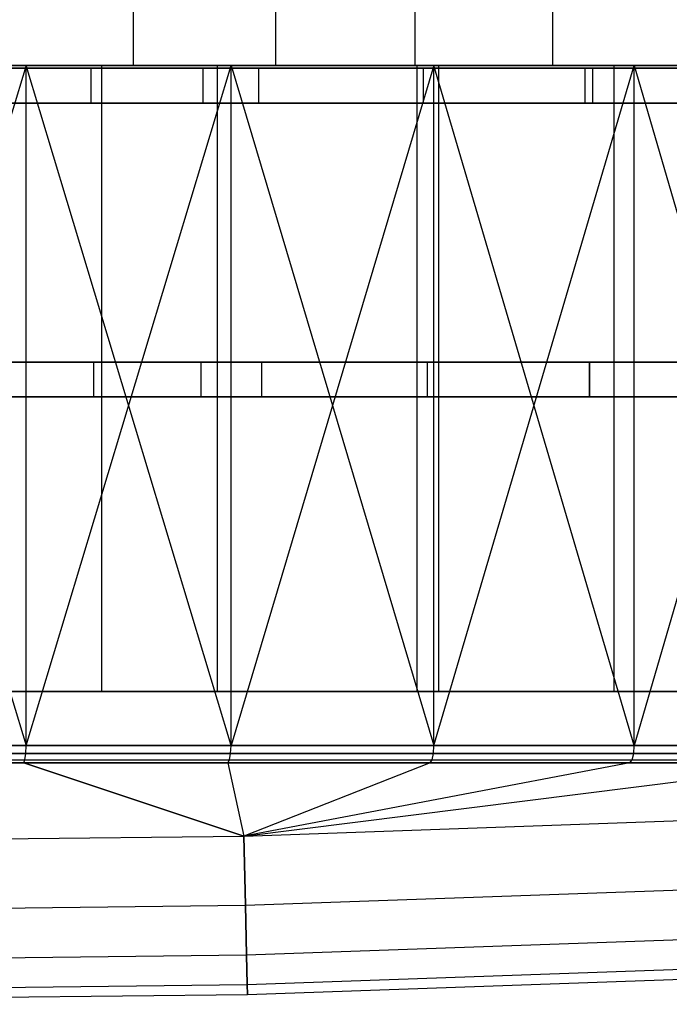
# Model space of a CAD drawing. Extents: x 0.05 to 9.49, y 0.03 to 2.7.
# Tile 13 of 26: x 5.47 to 6.2, y 0.03 to 1.14. Entities that reach past the tile are written whole.
import ezdxf

# ---------------------------------------------------------------- set-up
doc = ezdxf.new("R2010")
doc.units = 0
doc.header["$MEASUREMENT"] = 0
doc.layers.get('0').update_dxf_attribs({"color": 13, "linetype": 'CONTINUOUS'})

# ---------------------------------------------------------------- blocks, each defined once
blk = doc.blocks.new('LAMPA_KINKIET_CHINSKI_STL')
at = {"color": 0}
for p, q in [((5.5974, 1.0898, 8.0146), (5.5974, 2.6646, 8.0146)), ((5.5974, 1.0898, 8.0146), (5.5974, 2.6646, 8.0146)), ((5.758, 2.6646, 1.5739), (5.758, 1.0898, 1.5739)), ((5.758, 2.6646, 1.5739), (5.758, 1.0898, 1.5739)), ((5.9162, 1.0898, 7.9163), (5.9162, 2.6646, 7.9163)), ((5.9162, 1.0898, 7.9163), (5.9162, 2.6646, 7.9163)), ((6.0715, 2.6646, 1.688), (6.0715, 1.0898, 1.688)), ((6.0715, 2.6646, 1.688), (6.0715, 1.0898, 1.688)), ((5.0071, 1.0898, 0.0531), (5.4758, 1.0898, 0.1)), ((5.0071, 1.0898, 0.0531), (5.4758, 1.0898, 0.1)), ((5.5616, 1.0898, 8.1045), (5.1693, 1.0898, 8.1737)), ((5.1693, 1.0898, 1.3696), (5.5616, 1.0898, 1.4388)), ((5.5616, 1.0898, 8.1045), (5.1693, 1.0898, 8.1737)), ((5.1693, 1.0898, 1.3696), (5.5616, 1.0898, 1.4388)), ((5.6922, 1.0898, 9.3252), (5.2342, 1.0898, 9.3942)), ((5.6922, 1.0898, 9.3252), (5.2342, 1.0898, 9.3942)), ((5.4758, 1.0898, 0.1), (5.2421, 0.3199, 0.0707)), ((5.4758, 1.0898, 0.1), (5.2421, 0.3199, 0.0707)), ((5.2421, 1.0898, 9.4726), (5.4758, 0.3199, 9.4433)), ((5.7078, 1.0898, 9.4024), (5.2421, 1.0898, 9.4726)), ((5.2421, 1.0898, 9.4726), (5.4758, 0.3199, 9.4433)), ((5.7078, 1.0898, 9.4024), (5.2421, 1.0898, 9.4726)), ((5.2704, 1.0898, 8.0807), (5.5974, 1.0898, 8.0146)), ((5.2704, 1.0898, 8.0807), (5.5974, 1.0898, 8.0146)), ((5.758, 1.0898, 1.5739), (5.4347, 1.0898, 1.4915)), ((5.758, 1.0898, 1.5739), (5.4347, 1.0898, 1.4915)), ((5.4641, 1.0898, 0.1779), (5.918, 1.0898, 0.2696)), ((5.4641, 1.0898, 0.1779), (5.918, 1.0898, 0.2696)), ((5.7078, 0.3199, 0.1409), (5.4758, 1.0898, 0.1)), ((5.4758, 1.0898, 0.1), (5.9374, 1.0898, 0.1933)), ((5.7078, 0.3199, 0.1409), (5.4758, 1.0898, 0.1)), ((5.4758, 0.3199, 0.1), (5.4758, 1.0898, 0.1)), ((5.4758, 0.3199, 0.1), (5.4758, 1.0898, 0.1)), ((5.4758, 0.3199, 9.4433), (5.7078, 1.0898, 9.4024)), ((5.4758, 0.3199, 9.4433), (5.7078, 1.0898, 9.4024)), ((5.4758, 1.0898, 0.1), (5.9374, 1.0898, 0.1933)), ((5.5616, 0.3811, 8.1045), (5.5616, 1.0898, 8.1045)), ((5.9431, 1.0898, 7.9903), (5.5616, 1.0898, 8.1045)), ((5.5616, 0.3811, 8.1045), (5.5616, 1.0898, 8.1045)), ((5.5616, 0.3811, 1.4388), (5.5616, 1.0898, 1.4388)), ((5.5616, 1.0898, 1.4388), (5.9431, 1.0898, 1.553)), ((5.5616, 0.3811, 1.4388), (5.5616, 1.0898, 1.4388)), ((5.9431, 1.0898, 7.9903), (5.5616, 1.0898, 8.1045)), ((5.5616, 1.0898, 1.4388), (5.9431, 1.0898, 1.553)), ((5.5974, 1.0898, 8.0146), (5.9162, 1.0898, 7.9163)), ((5.5974, 1.0898, 8.0146), (5.9162, 1.0898, 7.9163)), ((6.141, 1.0898, 9.2109), (5.6922, 1.0898, 9.3252)), ((5.6922, 1.0898, 9.3252), (5.6922, 0.3811, 9.3252)), ((5.6922, 1.0898, 9.3252), (5.6922, 0.3811, 9.3252)), ((6.141, 1.0898, 9.2109), (5.6922, 1.0898, 9.3252)), ((5.9374, 1.0898, 0.1933), (5.7078, 0.3199, 0.1409)), ((5.9374, 1.0898, 0.1933), (5.7078, 0.3199, 0.1409)), ((5.7078, 1.0898, 9.4024), (5.9374, 0.3199, 9.35)), ((6.1642, 1.0898, 9.2862), (5.7078, 1.0898, 9.4024)), ((5.7078, 0.3199, 9.4024), (5.7078, 1.0898, 9.4024)), ((5.7078, 0.3199, 9.4024), (5.7078, 1.0898, 9.4024)), ((5.7078, 1.0898, 9.4024), (5.9374, 0.3199, 9.35)), ((6.1642, 1.0898, 9.2862), (5.7078, 1.0898, 9.4024)), ((6.0715, 1.0898, 1.688), (5.758, 1.0898, 1.5739)), ((6.0715, 1.0898, 1.688), (5.758, 1.0898, 1.5739)), ((5.9162, 1.0898, 7.9163), (6.2236, 1.0898, 7.7867)), ((5.9162, 1.0898, 7.9163), (6.2236, 1.0898, 7.7867)), ((5.918, 1.0898, 0.2696), (6.3606, 1.0898, 0.4062)), ((5.918, 1.0898, 0.2696), (6.3606, 1.0898, 0.4062)), ((5.918, 1.0898, 0.2696), (5.918, 0.3811, 0.2696)), ((5.918, 1.0898, 0.2696), (5.918, 0.3811, 0.2696)), ((6.1642, 0.3199, 0.2571), (5.9374, 1.0898, 0.1933)), ((5.9374, 1.0898, 0.1933), (6.3875, 1.0898, 0.3322)), ((6.1642, 0.3199, 0.2571), (5.9374, 1.0898, 0.1933)), ((5.9374, 0.3199, 0.1933), (5.9374, 1.0898, 0.1933)), ((5.9374, 0.3199, 0.1933), (5.9374, 1.0898, 0.1933)), ((5.9374, 0.3199, 9.35), (6.1642, 1.0898, 9.2862)), ((5.9374, 0.3199, 9.35), (6.1642, 1.0898, 9.2862)), ((5.9374, 1.0898, 0.1933), (6.3875, 1.0898, 0.3322)), ((5.9431, 0.3811, 7.9903), (5.9431, 1.0898, 7.9903)), ((6.3089, 1.0898, 7.8325), (5.9431, 1.0898, 7.9903)), ((5.9431, 0.3811, 7.9903), (5.9431, 1.0898, 7.9903)), ((5.9431, 0.3811, 1.553), (5.9431, 1.0898, 1.553)), ((5.9431, 1.0898, 1.553), (6.3089, 1.0898, 1.7108)), ((5.9431, 0.3811, 1.553), (5.9431, 1.0898, 1.553)), ((6.3089, 1.0898, 7.8325), (5.9431, 1.0898, 7.9903)), ((5.9431, 1.0898, 1.553), (6.3089, 1.0898, 1.7108)), ((6.3721, 1.0898, 1.8327), (6.0715, 1.0898, 1.688)), ((6.3721, 1.0898, 1.8327), (6.0715, 1.0898, 1.688)), ((6.5762, 1.0898, 9.0525), (6.141, 1.0898, 9.2109)), ((6.141, 1.0898, 9.2109), (6.141, 0.3811, 9.2109)), ((6.141, 1.0898, 9.2109), (6.141, 0.3811, 9.2109)), ((6.5762, 1.0898, 9.0525), (6.141, 1.0898, 9.2109)), ((6.3875, 1.0898, 0.3322), (6.1642, 0.3199, 0.2571)), ((6.3875, 1.0898, 0.3322), (6.1642, 0.3199, 0.2571)), ((6.1642, 1.0898, 9.2862), (6.3875, 0.3199, 9.2111)), ((6.6068, 1.0898, 9.1251), (6.1642, 1.0898, 9.2862)), ((6.1642, 0.3199, 9.2862), (6.1642, 1.0898, 9.2862)), ((6.1642, 0.3199, 9.2862), (6.1642, 1.0898, 9.2862)), ((6.1642, 1.0898, 9.2862), (6.3875, 0.3199, 9.2111)), ((6.6068, 1.0898, 9.1251), (6.1642, 1.0898, 9.2862)), ((5.1646, 0.7541, 1.3469), (5.5524, 0.7541, 1.414)), ((5.1646, 0.7541, 1.3469), (5.5524, 0.7541, 1.414)), ((5.6735, 0.7541, 0.2378), (5.2248, 0.7541, 0.1712)), ((5.2248, 0.7541, 9.3721), (5.6735, 0.7541, 9.3055)), ((5.6735, 0.7541, 0.2378), (5.2248, 0.7541, 0.1712)), ((5.2248, 0.7541, 9.3721), (5.6735, 0.7541, 9.3055)), ((5.7428, 0.7541, 8.0792), (5.3595, 0.7541, 8.1684)), ((5.7428, 0.7541, 8.0792), (5.3595, 0.7541, 8.1684)), ((5.5524, 0.7541, 1.414), (5.9301, 0.7541, 1.5249)), ((5.5524, 0.7147, 1.414), (5.5524, 0.7541, 1.414)), ((5.5524, 0.7147, 1.414), (5.5524, 0.7541, 1.414)), ((5.5524, 0.7541, 1.414), (5.9301, 0.7541, 1.5249)), ((6.1136, 0.7541, 0.348), (5.6735, 0.7541, 0.2378)), ((5.6735, 0.7541, 9.3055), (6.1136, 0.7541, 9.1953)), ((5.6735, 0.7541, 0.2378), (5.6735, 0.7147, 0.2378)), ((6.1136, 0.7541, 0.348), (5.6735, 0.7541, 0.2378)), ((5.6735, 0.7541, 0.2378), (5.6735, 0.7147, 0.2378)), ((5.6735, 0.7541, 9.3055), (6.1136, 0.7541, 9.1953)), ((5.6735, 0.7541, 9.3055), (5.6735, 0.7147, 9.3055)), ((5.6735, 0.7541, 9.3055), (5.6735, 0.7147, 9.3055)), ((6.1136, 0.7541, 7.947), (5.7428, 0.7541, 8.0792)), ((5.7428, 0.7147, 8.0792), (5.7428, 0.7541, 8.0792)), ((6.1136, 0.7541, 7.947), (5.7428, 0.7541, 8.0792)), ((5.7428, 0.7147, 8.0792), (5.7428, 0.7541, 8.0792)), ((5.9301, 0.7541, 1.5249), (6.2926, 0.7541, 1.6781)), ((5.9301, 0.7147, 1.5249), (5.9301, 0.7541, 1.5249)), ((5.9301, 0.7147, 1.5249), (5.9301, 0.7541, 1.5249)), ((5.9301, 0.7541, 1.5249), (6.2926, 0.7541, 1.6781)), ((6.5407, 0.7541, 0.5008), (6.1136, 0.7541, 0.348)), ((6.1136, 0.7541, 9.1953), (6.5407, 0.7541, 9.0425)), ((6.4668, 0.7541, 7.7733), (6.1136, 0.7541, 7.947)), ((6.1136, 0.7541, 0.348), (6.1136, 0.7147, 0.348)), ((6.5407, 0.7541, 0.5008), (6.1136, 0.7541, 0.348)), ((6.1136, 0.7541, 0.348), (6.1136, 0.7147, 0.348)), ((6.1136, 0.7541, 9.1953), (6.5407, 0.7541, 9.0425)), ((6.1136, 0.7541, 9.1953), (6.1136, 0.7147, 9.1953)), ((6.1136, 0.7541, 9.1953), (6.1136, 0.7147, 9.1953)), ((6.1136, 0.7147, 7.947), (6.1136, 0.7541, 7.947)), ((6.4668, 0.7541, 7.7733), (6.1136, 0.7541, 7.947)), ((6.1136, 0.7147, 7.947), (6.1136, 0.7541, 7.947)), ((5.5524, 0.7147, 1.414), (5.1646, 0.7147, 1.3469)), ((5.5524, 0.7147, 1.414), (5.1646, 0.7147, 1.3469)), ((5.2248, 0.7147, 0.1712), (5.6735, 0.7147, 0.2378)), ((5.6735, 0.7147, 9.3055), (5.2248, 0.7147, 9.3721)), ((5.2248, 0.7147, 0.1712), (5.6735, 0.7147, 0.2378)), ((5.6735, 0.7147, 9.3055), (5.2248, 0.7147, 9.3721)), ((5.3595, 0.7147, 8.1684), (5.7428, 0.7147, 8.0792)), ((5.3595, 0.7147, 8.1684), (5.7428, 0.7147, 8.0792)), ((5.9301, 0.7147, 1.5249), (5.5524, 0.7147, 1.414)), ((5.9301, 0.7147, 1.5249), (5.5524, 0.7147, 1.414)), ((5.6735, 0.7147, 0.2378), (6.1136, 0.7147, 0.348)), ((6.1136, 0.7147, 9.1953), (5.6735, 0.7147, 9.3055)), ((5.6735, 0.7147, 0.2378), (6.1136, 0.7147, 0.348)), ((6.1136, 0.7147, 9.1953), (5.6735, 0.7147, 9.3055)), ((5.7428, 0.7147, 8.0792), (6.1136, 0.7147, 7.947)), ((5.7428, 0.7147, 8.0792), (6.1136, 0.7147, 7.947)), ((6.2926, 0.7147, 1.6781), (5.9301, 0.7147, 1.5249)), ((6.2926, 0.7147, 1.6781), (5.9301, 0.7147, 1.5249)), ((6.1136, 0.7147, 0.348), (6.5407, 0.7147, 0.5008)), ((6.5407, 0.7147, 9.0425), (6.1136, 0.7147, 9.1953)), ((6.1136, 0.7147, 7.947), (6.4668, 0.7147, 7.7733)), ((6.1136, 0.7147, 0.348), (6.5407, 0.7147, 0.5008)), ((6.5407, 0.7147, 9.0425), (6.1136, 0.7147, 9.1953)), ((6.1136, 0.7147, 7.947), (6.4668, 0.7147, 7.7733)), ((5.5616, 0.3811, 8.1045), (5.1693, 0.3811, 8.1737)), ((5.1693, 0.3811, 1.3696), (5.5616, 0.3811, 1.4388)), ((5.5616, 0.3811, 8.1045), (5.1693, 0.3811, 8.1737)), ((5.1693, 0.3811, 1.3696), (5.5616, 0.3811, 1.4388)), ((5.6922, 0.3811, 9.3252), (5.2342, 0.3811, 9.3942)), ((5.6922, 0.3811, 9.3252), (5.2342, 0.3811, 9.3942)), ((5.4641, 0.3811, 0.1779), (5.918, 0.3811, 0.2696)), ((5.4641, 0.3811, 0.1779), (5.918, 0.3811, 0.2696)), ((5.9431, 0.3811, 7.9903), (5.5616, 0.3811, 8.1045)), ((5.5616, 0.3811, 1.4388), (5.9431, 0.3811, 1.553)), ((5.9431, 0.3811, 7.9903), (5.5616, 0.3811, 8.1045)), ((5.5616, 0.3811, 1.4388), (5.9431, 0.3811, 1.553)), ((6.141, 0.3811, 9.2109), (5.6922, 0.3811, 9.3252)), ((6.141, 0.3811, 9.2109), (5.6922, 0.3811, 9.3252)), ((5.918, 0.3811, 0.2696), (6.3606, 0.3811, 0.4062)), ((5.918, 0.3811, 0.2696), (6.3606, 0.3811, 0.4062)), ((6.3089, 0.3811, 7.8325), (5.9431, 0.3811, 7.9903)), ((5.9431, 0.3811, 1.553), (6.3089, 0.3811, 1.7108)), ((6.3089, 0.3811, 7.8325), (5.9431, 0.3811, 7.9903)), ((5.9431, 0.3811, 1.553), (6.3089, 0.3811, 1.7108)), ((6.5762, 0.3811, 9.0525), (6.141, 0.3811, 9.2109)), ((6.5762, 0.3811, 9.0525), (6.141, 0.3811, 9.2109)), ((5.4758, 0.3199, 0.1), (5.2421, 0.3199, 0.0707)), ((5.2421, 0.3199, 9.4726), (5.4758, 0.3199, 9.4433)), ((5.2421, 0.3199, 9.4726), (5.4758, 0.3199, 9.4433)), ((5.4758, 0.3199, 0.1), (5.2421, 0.3199, 0.0707)), ((5.4755, 0.3107, 9.4411), (5.4758, 0.3199, 9.4433)), ((5.4755, 0.3107, 9.4411), (5.4758, 0.3199, 9.4433)), ((5.4755, 0.3107, 0.1023), (5.4758, 0.3199, 0.1)), ((5.4755, 0.3107, 0.1023), (5.4758, 0.3199, 0.1)), ((5.7078, 0.3199, 0.1409), (5.4758, 0.3199, 0.1)), ((5.4758, 0.3199, 9.4433), (5.7078, 0.3199, 9.4024)), ((5.4758, 0.3199, 9.4433), (5.7078, 0.3199, 9.4024)), ((5.7078, 0.3199, 0.1409), (5.4758, 0.3199, 0.1)), ((5.7073, 0.3107, 9.4002), (5.7078, 0.3199, 9.4024)), ((5.7073, 0.3107, 9.4002), (5.7078, 0.3199, 9.4024)), ((5.7073, 0.3107, 0.1431), (5.7078, 0.3199, 0.1409)), ((5.7073, 0.3107, 0.1431), (5.7078, 0.3199, 0.1409)), ((5.9374, 0.3199, 0.1933), (5.7078, 0.3199, 0.1409)), ((5.7078, 0.3199, 9.4024), (5.9374, 0.3199, 9.35)), ((5.7078, 0.3199, 9.4024), (5.9374, 0.3199, 9.35)), ((5.9374, 0.3199, 0.1933), (5.7078, 0.3199, 0.1409)), ((5.9369, 0.3107, 9.3478), (5.9374, 0.3199, 9.35)), ((5.9369, 0.3107, 9.3478), (5.9374, 0.3199, 9.35)), ((5.9369, 0.3107, 0.1955), (5.9374, 0.3199, 0.1933)), ((5.9369, 0.3107, 0.1955), (5.9374, 0.3199, 0.1933)), ((6.1642, 0.3199, 0.2571), (5.9374, 0.3199, 0.1933)), ((5.9374, 0.3199, 9.35), (6.1642, 0.3199, 9.2862)), ((5.9374, 0.3199, 9.35), (6.1642, 0.3199, 9.2862)), ((6.1642, 0.3199, 0.2571), (5.9374, 0.3199, 0.1933)), ((6.1635, 0.3107, 9.284), (6.1642, 0.3199, 9.2862)), ((6.1635, 0.3107, 9.284), (6.1642, 0.3199, 9.2862)), ((6.1635, 0.3107, 0.2593), (6.1642, 0.3199, 0.2571)), ((6.1635, 0.3107, 0.2593), (6.1642, 0.3199, 0.2571)), ((6.3875, 0.3199, 0.3322), (6.1642, 0.3199, 0.2571)), ((6.1642, 0.3199, 9.2862), (6.3875, 0.3199, 9.2111)), ((6.1642, 0.3199, 9.2862), (6.3875, 0.3199, 9.2111)), ((6.3875, 0.3199, 0.3322), (6.1642, 0.3199, 0.2571)), ((5.2412, 0.3036, 0.0792), (5.4745, 0.3036, 0.1085)), ((5.2412, 0.3036, 9.4641), (5.4745, 0.3036, 9.4348)), ((5.2412, 0.3036, 0.0792), (5.4745, 0.3036, 0.1085)), ((5.2412, 0.3036, 9.4641), (5.4745, 0.3036, 9.4348)), ((5.2418, 0.3107, 9.4703), (5.4755, 0.3107, 9.4411)), ((5.4755, 0.3107, 0.1023), (5.2418, 0.3107, 0.073)), ((5.2418, 0.3107, 9.4703), (5.4755, 0.3107, 9.4411)), ((5.4755, 0.3107, 0.1023), (5.2418, 0.3107, 0.073)), ((5.4732, 0.3003, 0.1172), (5.4745, 0.3036, 0.1085)), ((5.4732, 0.3003, 0.1172), (5.4745, 0.3036, 0.1085)), ((5.4732, 0.3003, 9.4261), (5.4745, 0.3036, 9.4348)), ((5.4732, 0.3003, 9.4261), (5.4745, 0.3036, 9.4348)), ((5.4745, 0.3036, 9.4348), (5.4755, 0.3107, 9.4411)), ((5.4745, 0.3036, 9.4348), (5.4755, 0.3107, 9.4411)), ((5.4745, 0.3036, 0.1085), (5.4755, 0.3107, 0.1023)), ((5.4745, 0.3036, 0.1085), (5.4755, 0.3107, 0.1023)), ((5.4745, 0.3036, 0.1085), (5.7061, 0.3036, 0.1493)), ((5.4745, 0.3036, 9.4348), (5.7061, 0.3036, 9.394)), ((5.4745, 0.3036, 0.1085), (5.7061, 0.3036, 0.1493)), ((5.4745, 0.3036, 9.4348), (5.7061, 0.3036, 9.394)), ((5.4755, 0.3107, 9.4411), (5.7073, 0.3107, 9.4002)), ((5.7073, 0.3107, 0.1431), (5.4755, 0.3107, 0.1023)), ((5.4755, 0.3107, 9.4411), (5.7073, 0.3107, 9.4002)), ((5.7073, 0.3107, 0.1431), (5.4755, 0.3107, 0.1023)), ((5.7043, 0.3003, 0.158), (5.7061, 0.3036, 0.1493)), ((5.7043, 0.3003, 0.158), (5.7061, 0.3036, 0.1493)), ((5.7043, 0.3003, 9.3853), (5.7061, 0.3036, 9.394)), ((5.7043, 0.3003, 9.3853), (5.7061, 0.3036, 9.394)), ((5.7061, 0.3036, 9.394), (5.7073, 0.3107, 9.4002)), ((5.7061, 0.3036, 9.394), (5.7073, 0.3107, 9.4002)), ((5.7061, 0.3036, 0.1493), (5.7073, 0.3107, 0.1431)), ((5.7061, 0.3036, 0.1493), (5.7073, 0.3107, 0.1431)), ((5.7061, 0.3036, 0.1493), (5.9353, 0.3036, 0.2016)), ((5.7061, 0.3036, 9.394), (5.9353, 0.3036, 9.3417)), ((5.7061, 0.3036, 0.1493), (5.9353, 0.3036, 0.2016)), ((5.7061, 0.3036, 9.394), (5.9353, 0.3036, 9.3417)), ((5.7073, 0.3107, 9.4002), (5.9369, 0.3107, 9.3478)), ((5.9369, 0.3107, 0.1955), (5.7073, 0.3107, 0.1431)), ((5.7073, 0.3107, 9.4002), (5.9369, 0.3107, 9.3478)), ((5.9369, 0.3107, 0.1955), (5.7073, 0.3107, 0.1431)), ((5.9331, 0.3003, 0.2102), (5.9353, 0.3036, 0.2016)), ((5.9331, 0.3003, 0.2102), (5.9353, 0.3036, 0.2016)), ((5.9331, 0.3003, 9.3331), (5.9353, 0.3036, 9.3417)), ((5.9331, 0.3003, 9.3331), (5.9353, 0.3036, 9.3417)), ((5.9353, 0.3036, 9.3417), (5.9369, 0.3107, 9.3478)), ((5.9353, 0.3036, 9.3417), (5.9369, 0.3107, 9.3478)), ((5.9353, 0.3036, 0.2016), (5.9369, 0.3107, 0.1955)), ((5.9353, 0.3036, 0.2016), (5.9369, 0.3107, 0.1955)), ((5.9353, 0.3036, 0.2016), (6.1617, 0.3036, 0.2653)), ((5.9353, 0.3036, 9.3417), (6.1617, 0.3036, 9.278)), ((5.9353, 0.3036, 0.2016), (6.1617, 0.3036, 0.2653)), ((5.9353, 0.3036, 9.3417), (6.1617, 0.3036, 9.278)), ((5.9369, 0.3107, 9.3478), (6.1635, 0.3107, 9.284)), ((6.1635, 0.3107, 0.2593), (5.9369, 0.3107, 0.1955)), ((5.9369, 0.3107, 9.3478), (6.1635, 0.3107, 9.284)), ((6.1635, 0.3107, 0.2593), (5.9369, 0.3107, 0.1955)), ((6.1591, 0.3003, 0.2738), (6.1617, 0.3036, 0.2653)), ((6.1591, 0.3003, 0.2738), (6.1617, 0.3036, 0.2653)), ((6.1591, 0.3003, 9.2695), (6.1617, 0.3036, 9.278)), ((6.1591, 0.3003, 9.2695), (6.1617, 0.3036, 9.278)), ((6.1617, 0.3036, 9.278), (6.1635, 0.3107, 9.284)), ((6.1617, 0.3036, 9.278), (6.1635, 0.3107, 9.284)), ((6.1617, 0.3036, 0.2653), (6.1635, 0.3107, 0.2593)), ((6.1617, 0.3036, 0.2653), (6.1635, 0.3107, 0.2593)), ((6.1617, 0.3036, 0.2653), (6.3846, 0.3036, 0.3402)), ((6.1617, 0.3036, 9.278), (6.3846, 0.3036, 9.2031)), ((6.1617, 0.3036, 0.2653), (6.3846, 0.3036, 0.3402)), ((6.1617, 0.3036, 9.278), (6.3846, 0.3036, 9.2031)), ((6.1635, 0.3107, 9.284), (6.3867, 0.3107, 9.209)), ((6.3867, 0.3107, 0.3343), (6.1635, 0.3107, 0.2593)), ((6.1635, 0.3107, 9.284), (6.3867, 0.3107, 9.209)), ((6.3867, 0.3107, 0.3343), (6.1635, 0.3107, 0.2593)), ((5.4732, 0.3003, 9.4261), (5.2403, 0.3003, 9.4553)), ((5.2403, 0.3003, 0.088), (5.4732, 0.3003, 0.1172)), ((5.2403, 0.3003, 0.088), (5.4732, 0.3003, 0.1172)), ((5.4732, 0.3003, 9.4261), (5.2403, 0.3003, 9.4553)), ((5.4732, 0.3003, 9.4261), (5.7222, 0.2173, 8.5854)), ((5.4732, 0.3003, 0.1172), (5.7043, 0.3003, 0.158)), ((5.7222, 0.2173, 0.9579), (5.4732, 0.3003, 0.1172)), ((5.7043, 0.3003, 9.3853), (5.4732, 0.3003, 9.4261)), ((5.4732, 0.3003, 9.4261), (5.7222, 0.2173, 8.5854)), ((5.7222, 0.2173, 0.9579), (5.4732, 0.3003, 0.1172)), ((5.4732, 0.3003, 0.1172), (5.7043, 0.3003, 0.158)), ((5.7043, 0.3003, 9.3853), (5.4732, 0.3003, 9.4261)), ((5.9331, 0.3003, 9.3331), (5.7043, 0.3003, 9.3853)), ((5.7043, 0.3003, 9.3853), (5.7222, 0.2173, 8.5854)), ((5.7043, 0.3003, 0.158), (5.7222, 0.2173, 0.9579)), ((5.7043, 0.3003, 0.158), (5.7222, 0.2173, 0.9579)), ((5.7043, 0.3003, 0.158), (5.9331, 0.3003, 0.2102)), ((5.7043, 0.3003, 9.3853), (5.7222, 0.2173, 8.5854)), ((5.7043, 0.3003, 0.158), (5.9331, 0.3003, 0.2102)), ((5.9331, 0.3003, 9.3331), (5.7043, 0.3003, 9.3853)), ((6.1591, 0.3003, 9.2695), (5.7222, 0.2173, 8.5854)), ((5.7222, 0.2173, 8.5854), (6.3815, 0.3003, 9.1948)), ((6.1591, 0.3003, 9.2695), (5.7222, 0.2173, 8.5854)), ((5.9331, 0.3003, 9.3331), (5.7222, 0.2173, 8.5854)), ((5.9331, 0.3003, 9.3331), (5.7222, 0.2173, 8.5854)), ((5.9331, 0.3003, 0.2102), (5.7222, 0.2173, 0.9579)), ((5.9331, 0.3003, 0.2102), (5.7222, 0.2173, 0.9579)), ((6.1591, 0.3003, 0.2738), (5.7222, 0.2173, 0.9579)), ((5.7222, 0.2173, 8.5854), (6.3815, 0.3003, 9.1948)), ((5.7222, 0.2173, 0.9579), (6.3815, 0.3003, 0.3485)), ((5.7222, 0.2173, 0.9579), (6.3815, 0.3003, 0.3485)), ((6.1591, 0.3003, 0.2738), (5.7222, 0.2173, 0.9579)), ((6.1591, 0.3003, 9.2695), (5.9331, 0.3003, 9.3331)), ((5.9331, 0.3003, 0.2102), (6.1591, 0.3003, 0.2738)), ((5.9331, 0.3003, 0.2102), (6.1591, 0.3003, 0.2738)), ((6.1591, 0.3003, 9.2695), (5.9331, 0.3003, 9.3331)), ((6.3815, 0.3003, 9.1948), (6.1591, 0.3003, 9.2695)), ((6.1591, 0.3003, 0.2738), (6.3815, 0.3003, 0.3485)), ((6.1591, 0.3003, 0.2738), (6.3815, 0.3003, 0.3485)), ((6.3815, 0.3003, 9.1948), (6.1591, 0.3003, 9.2695)), ((5.7222, 0.2173, 8.5854), (6.6722, 0.2508, 8.5854)), ((5.7222, 0.2173, 8.5854), (6.6722, 0.2508, 8.5854)), ((5.7222, 0.2173, 0.9579), (6.6722, 0.2508, 0.9579)), ((5.7222, 0.2173, 0.9579), (6.6722, 0.2508, 0.9579)), ((4.7717, 0.2061, 8.5854), (5.7222, 0.2173, 8.5854)), ((4.7717, 0.2061, 8.5854), (5.7222, 0.2173, 8.5854)), ((4.7717, 0.2061, 0.9579), (5.7222, 0.2173, 0.9579)), ((4.7717, 0.2061, 0.9579), (5.7222, 0.2173, 0.9579)), ((5.7222, 0.2173, 8.5854), (5.724, 0.1389, 7.6338)), ((5.724, 0.1389, 1.9095), (5.7222, 0.2173, 0.9579)), ((5.7222, 0.2173, 8.5854), (5.724, 0.1389, 7.6338)), ((5.724, 0.1389, 1.9095), (5.7222, 0.2173, 0.9579)), ((5.724, 0.1389, 7.6338), (6.6759, 0.1725, 7.6338)), ((5.724, 0.1389, 7.6338), (6.6759, 0.1725, 7.6338)), ((5.724, 0.1389, 1.9095), (6.6759, 0.1725, 1.9095)), ((5.724, 0.1389, 1.9095), (6.6759, 0.1725, 1.9095)), ((4.7717, 0.1277, 7.6338), (5.724, 0.1389, 7.6338)), ((4.7717, 0.1277, 7.6338), (5.724, 0.1389, 7.6338)), ((4.7717, 0.1277, 1.9095), (5.724, 0.1389, 1.9095)), ((4.7717, 0.1277, 1.9095), (5.724, 0.1389, 1.9095)), ((5.724, 0.1389, 7.6338), (5.7254, 0.0828, 6.6806)), ((5.7254, 0.0828, 2.8627), (5.724, 0.1389, 1.9095)), ((5.724, 0.1389, 7.6338), (5.7254, 0.0828, 6.6806)), ((5.7254, 0.0828, 2.8627), (5.724, 0.1389, 1.9095)), ((5.7254, 0.0828, 6.6806), (6.6785, 0.1165, 6.6806)), ((5.7254, 0.0828, 6.6806), (6.6785, 0.1165, 6.6806)), ((5.7254, 0.0828, 2.8627), (6.6785, 0.1165, 2.8627)), ((5.7254, 0.0828, 2.8627), (6.6785, 0.1165, 2.8627)), ((4.7717, 0.0716, 6.6806), (5.7254, 0.0828, 6.6806)), ((4.7717, 0.0716, 6.6806), (5.7254, 0.0828, 6.6806)), ((4.7717, 0.0716, 2.8627), (5.7254, 0.0828, 2.8627)), ((4.7717, 0.0716, 2.8627), (5.7254, 0.0828, 2.8627)), ((5.7254, 0.0828, 6.6806), (5.7261, 0.0492, 5.7264)), ((5.7261, 0.0492, 3.8169), (5.7254, 0.0828, 2.8627)), ((5.7254, 0.0828, 6.6806), (5.7261, 0.0492, 5.7264)), ((5.7261, 0.0492, 3.8169), (5.7254, 0.0828, 2.8627)), ((5.7261, 0.0492, 5.7264), (6.6801, 0.0828, 5.7264)), ((5.7261, 0.0492, 5.7264), (6.6801, 0.0828, 5.7264)), ((5.7261, 0.0492, 3.8169), (6.6801, 0.0828, 3.8169)), ((5.7261, 0.0492, 3.8169), (6.6801, 0.0828, 3.8169)), ((5.7264, 0.038, 4.7717), (6.6806, 0.0716, 4.7717)), ((5.7264, 0.038, 4.7717), (6.6806, 0.0716, 4.7717)), ((4.7717, 0.038, 5.7264), (5.7261, 0.0492, 5.7264)), ((4.7717, 0.038, 5.7264), (5.7261, 0.0492, 5.7264)), ((4.7717, 0.038, 3.8169), (5.7261, 0.0492, 3.8169)), ((4.7717, 0.038, 3.8169), (5.7261, 0.0492, 3.8169)), ((5.7261, 0.0492, 5.7264), (5.7264, 0.038, 4.7717)), ((5.7264, 0.038, 4.7717), (5.7261, 0.0492, 3.8169)), ((5.7261, 0.0492, 5.7264), (5.7264, 0.038, 4.7717)), ((5.7264, 0.038, 4.7717), (5.7261, 0.0492, 3.8169)), ((4.7717, 0.0268, 4.7717), (5.7264, 0.038, 4.7717)), ((4.7717, 0.0268, 4.7717), (5.7264, 0.038, 4.7717))]:
    blk.add_line(p, q, dxfattribs=at)
blk = doc.blocks.new('GRUPUJ_1')
at = {"color": 0}
for p, q in [((5.1144, 1.0599, 1.3126), (5.5008, 1.0599, 1.3795)), ((5.1144, 1.0599, 1.3126), (5.5008, 1.0599, 1.3795)), ((5.1772, 1.0599, 9.3368), (5.6271, 1.0599, 9.2701)), ((5.6271, 1.0599, 0.1788), (5.1772, 1.0599, 0.112)), ((5.6271, 1.0599, 0.1788), (5.1772, 1.0599, 0.112)), ((5.1772, 1.0599, 9.3368), (5.6271, 1.0599, 9.2701)), ((5.6905, 1.0599, 8.0195), (5.3085, 1.0599, 8.1083)), ((5.6905, 1.0599, 8.0195), (5.3085, 1.0599, 8.1083)), ((5.5008, 1.0599, 1.3795), (5.877, 1.0599, 1.49)), ((5.5008, 1.0205, 1.3795), (5.5008, 1.0599, 1.3795)), ((5.5008, 1.0599, 1.3795), (5.877, 1.0599, 1.49)), ((5.5008, 1.0205, 1.3795), (5.5008, 1.0599, 1.3795)), ((5.6271, 1.0599, 9.2701), (6.0683, 1.0599, 9.1595)), ((6.0683, 1.0599, 0.2893), (5.6271, 1.0599, 0.1788)), ((6.0683, 1.0599, 0.2893), (5.6271, 1.0599, 0.1788)), ((5.6271, 1.0599, 0.1788), (5.6271, 1.0205, 0.1788)), ((5.6271, 1.0599, 0.1788), (5.6271, 1.0205, 0.1788)), ((5.6271, 1.0599, 9.2701), (5.6271, 1.0205, 9.2701)), ((5.6271, 1.0599, 9.2701), (6.0683, 1.0599, 9.1595)), ((5.6271, 1.0599, 9.2701), (5.6271, 1.0205, 9.2701)), ((5.6905, 1.0205, 8.0195), (5.6905, 1.0599, 8.0195)), ((6.0598, 1.0599, 7.8877), (5.6905, 1.0599, 8.0195)), ((6.0598, 1.0599, 7.8877), (5.6905, 1.0599, 8.0195)), ((5.6905, 1.0205, 8.0195), (5.6905, 1.0599, 8.0195)), ((5.877, 1.0599, 1.49), (6.2382, 1.0599, 1.6426)), ((5.877, 1.0205, 1.49), (5.877, 1.0599, 1.49)), ((5.877, 1.0205, 1.49), (5.877, 1.0599, 1.49)), ((5.877, 1.0599, 1.49), (6.2382, 1.0599, 1.6426)), ((6.0598, 1.0205, 7.8877), (6.0598, 1.0599, 7.8877)), ((6.4116, 1.0599, 7.7147), (6.0598, 1.0599, 7.8877)), ((6.0598, 1.0205, 7.8877), (6.0598, 1.0599, 7.8877)), ((6.4116, 1.0599, 7.7147), (6.0598, 1.0599, 7.8877)), ((6.0683, 1.0599, 9.1595), (6.4966, 1.0599, 9.0063)), ((6.4966, 1.0599, 0.4425), (6.0683, 1.0599, 0.2893)), ((6.0683, 1.0599, 0.2893), (6.0683, 1.0205, 0.2893)), ((6.4966, 1.0599, 0.4425), (6.0683, 1.0599, 0.2893)), ((6.0683, 1.0599, 0.2893), (6.0683, 1.0205, 0.2893)), ((6.0683, 1.0599, 9.1595), (6.0683, 1.0205, 9.1595)), ((6.0683, 1.0599, 9.1595), (6.4966, 1.0599, 9.0063)), ((6.0683, 1.0599, 9.1595), (6.0683, 1.0205, 9.1595)), ((5.5008, 1.0205, 1.3795), (5.1144, 1.0205, 1.3126)), ((5.5008, 1.0205, 1.3795), (5.1144, 1.0205, 1.3126)), ((5.1772, 1.0205, 0.112), (5.6271, 1.0205, 0.1788)), ((5.6271, 1.0205, 9.2701), (5.1772, 1.0205, 9.3368)), ((5.1772, 1.0205, 0.112), (5.6271, 1.0205, 0.1788)), ((5.6271, 1.0205, 9.2701), (5.1772, 1.0205, 9.3368)), ((5.3085, 1.0205, 8.1083), (5.6905, 1.0205, 8.0195)), ((5.3085, 1.0205, 8.1083), (5.6905, 1.0205, 8.0195)), ((5.877, 1.0205, 1.49), (5.5008, 1.0205, 1.3795)), ((5.877, 1.0205, 1.49), (5.5008, 1.0205, 1.3795)), ((5.6271, 1.0205, 0.1788), (6.0683, 1.0205, 0.2893)), ((6.0683, 1.0205, 9.1595), (5.6271, 1.0205, 9.2701)), ((5.6271, 1.0205, 0.1788), (6.0683, 1.0205, 0.2893)), ((6.0683, 1.0205, 9.1595), (5.6271, 1.0205, 9.2701)), ((5.6905, 1.0205, 8.0195), (6.0598, 1.0205, 7.8877)), ((5.6905, 1.0205, 8.0195), (6.0598, 1.0205, 7.8877)), ((6.2382, 1.0205, 1.6426), (5.877, 1.0205, 1.49)), ((6.2382, 1.0205, 1.6426), (5.877, 1.0205, 1.49)), ((6.0598, 1.0205, 7.8877), (6.4116, 1.0205, 7.7147)), ((6.0598, 1.0205, 7.8877), (6.4116, 1.0205, 7.7147)), ((6.4966, 1.0205, 9.0063), (6.0683, 1.0205, 9.1595)), ((6.0683, 1.0205, 0.2893), (6.4966, 1.0205, 0.4425)), ((6.0683, 1.0205, 0.2893), (6.4966, 1.0205, 0.4425)), ((6.4966, 1.0205, 9.0063), (6.0683, 1.0205, 9.1595))]:
    blk.add_line(p, q, dxfattribs=at)
blk.add_blockref('LAMPA_KINKIET_CHINSKI_STL', (-0.0487, -0.0268, -0.0472), dxfattribs=at)

msp = doc.modelspace()

# ---------------------------------------------------------------- block references
at = {"color": 0}
msp.add_blockref('GRUPUJ_1', (0.0487, 0.0268, 0.0472), dxfattribs=at)

doc.saveas('drawing.dxf')
